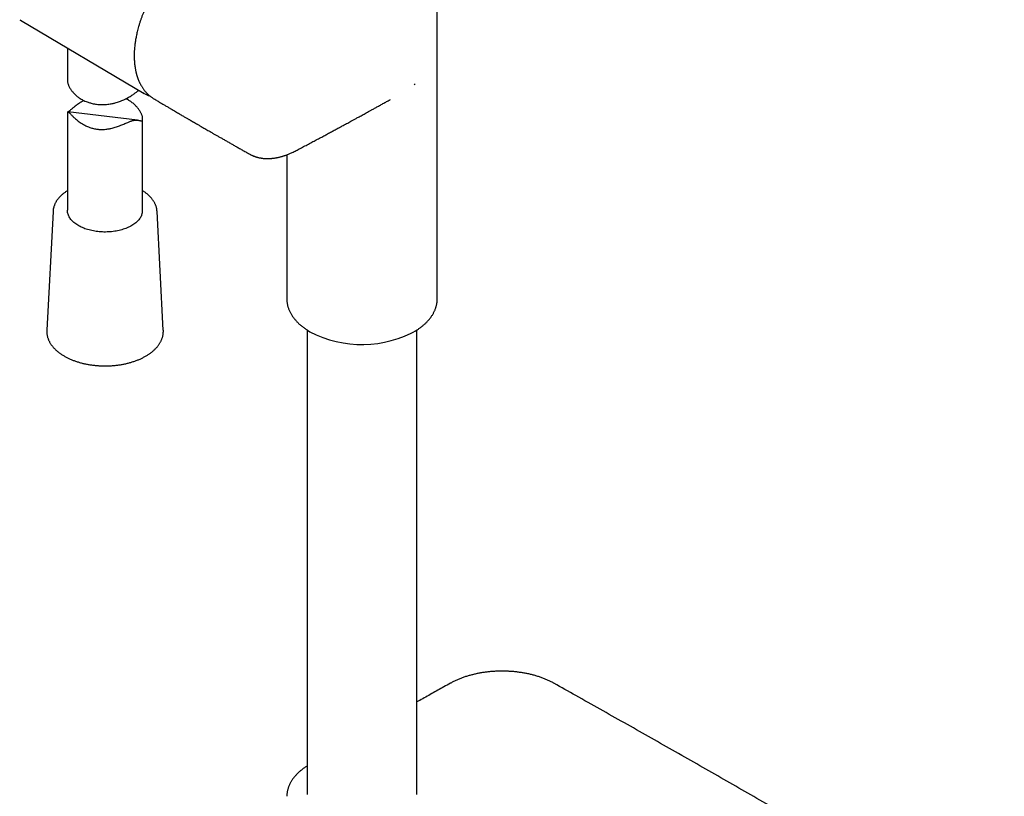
# Model space of a CAD drawing. Header units: millimetres. Extents: x 8 to 937, y 12 to 1913.
# Tile 4 of 28: x 708 to 905, y 394 to 548. Entities that reach past the tile are written whole.
import ezdxf

# ---------------------------------------------------------------- set-up
doc = ezdxf.new("R2010")
doc.units = ezdxf.units.MM

msp = doc.modelspace()

# ---------------------------------------------------------------- linework, layer by layer
at = {"color": 7, "linetype": 'Continuous', "lineweight": 30}
for p, q in [((791.63, 492.8), (791.63, 570.08)), ((708.39, 548.39), (708.53, 548.3)), ((708.53, 548.3), (733.19, 533.71)), ((717.9, 542.76), (717.9, 536.3)), ((787.03, 535.46), (787, 535.48)), ((787.03, 535.46), (787.24, 535.62)), ((735.16, 532.62), (735.14, 532.63)), ((717.9, 530.02), (717.9, 510.41)), ((731.87, 528.39), (717.96, 530.04)), ((732.9, 510.41), (732.9, 528.68)), ((754.24, 521.61), (754.24, 521.61)), ((761.63, 521.47), (761.63, 492.8)), ((715.03, 510.2), (713.78, 486.55)), ((715.03, 510.21), (715.03, 510.2)), ((737.02, 486.55), (735.77, 510.2)), ((735.77, 510.2), (735.77, 510.2)), ((713.78, 486.54), (713.78, 486.55)), ((737.02, 486.55), (737.02, 486.54)), ((765.68, 486.56), (765.68, 393.99)), ((787.58, 393.99), (787.58, 486.56))]:
    msp.add_line(p, q, dxfattribs=at)
at = {"color": 7, "linetype": 'Continuous', "lineweight": 30, "flags": 128}
for points in [[(733.34, 533.63), (733.19, 533.72), (733.04, 533.8)], [(732.74, 509.54), (732.68, 509.36), (732.6, 509.19), (732.5, 509.02), (732.4, 508.86), (732.28, 508.69), (732.15, 508.53), (732.01, 508.37), (731.86, 508.22), (731.7, 508.06), (731.53, 507.92), (731.35, 507.77), (731.15, 507.64), (730.95, 507.5), (730.74, 507.37), (730.52, 507.25), (730.29, 507.13), (730.05, 507.02), (729.81, 506.91), (729.55, 506.81), (729.3, 506.71), (729.03, 506.62), (728.76, 506.54), (728.48, 506.46), (728.19, 506.39), (727.91, 506.33), (727.61, 506.27), (727.32, 506.23), (727.02, 506.18), (726.72, 506.15), (726.41, 506.12), (726.11, 506.1), (725.8, 506.09), (725.49, 506.08), (725.18, 506.08), (724.88, 506.09), (724.57, 506.11), (724.26, 506.13), (723.96, 506.16), (723.66, 506.2), (723.36, 506.24), (723.07, 506.3), (722.78, 506.36), (722.49, 506.42), (722.21, 506.49), (721.93, 506.57), (721.66, 506.66), (721.4, 506.75), (721.14, 506.85), (720.89, 506.95), (720.65, 507.06), (720.42, 507.18), (720.19, 507.3), (719.97, 507.42), (719.76, 507.55), (719.57, 507.69), (719.38, 507.83), (719.2, 507.98), (719.03, 508.12), (718.87, 508.28), (718.73, 508.43), (718.59, 508.59), (718.47, 508.76), (718.36, 508.92), (718.26, 509.09), (718.17, 509.26), (718.09, 509.43), (718.03, 509.61), (717.98, 509.78), (717.94, 509.96), (717.91, 510.14), (717.9, 510.31), (717.9, 510.41)], [(765.86, 486.44), (765.93, 486.4), (766.23, 486.22)]]:
    msp.add_lwpolyline(points, dxfattribs=at)
at = {"color": 7, "linetype": 'Continuous', "lineweight": 30}
for centre, radius, start, end in [((730.3, 510.42), 2.6, 340.137, 359.8264), ((776.59, 506.04), 22.37, 242.4052, 299.6584)]:
    msp.add_arc(centre, radius, start, end, dxfattribs=at)
for points, knots in [([(765.68, 576.33), (765.53, 576.24), (765.14, 576.02), (764.53, 575.65), (763.86, 575.26), (763.22, 574.88), (762.62, 574.53), (762.07, 574.2), (761.56, 573.89), (761.08, 573.6), (760.63, 573.33), (760.21, 573.08), (759.83, 572.86), (759.48, 572.65), (759.16, 572.45), (758.86, 572.28), (758.6, 572.11), (758.35, 571.96), (758.11, 571.82), (757.9, 571.69), (757.7, 571.57), (757.53, 571.47), (757.37, 571.37), (757.24, 571.29), (757.11, 571.22), (756.98, 571.14), (756.83, 571.04), (756.64, 570.93), (756.43, 570.81), (756.2, 570.66), (755.93, 570.5), (755.64, 570.32), (755.31, 570.13), (754.97, 569.92), (754.52, 569.64), (753.95, 569.3), (753.15, 568.8), (752.23, 568.24), (751.19, 567.6), (750.17, 566.97), (749.16, 566.34), (748, 565.63), (746.68, 564.81), (745.51, 564.07), (744.62, 563.52), (744.04, 563.15), (743.47, 562.79), (742.97, 562.47), (742.52, 562.17), (742.13, 561.89), (741.76, 561.61), (741.41, 561.34), (741.11, 561.09), (740.85, 560.86), (740.62, 560.66), (740.38, 560.45), (740.14, 560.23), (739.87, 559.97), (739.55, 559.66), (739.19, 559.3), (738.82, 558.9), (738.43, 558.48), (738.03, 558.01), (737.62, 557.52), (737.17, 556.95), (736.7, 556.33), (736.22, 555.66), (735.76, 554.97), (735.31, 554.26), (734.88, 553.54), (734.5, 552.86), (734.17, 552.24), (733.89, 551.67), (733.62, 551.1), (733.36, 550.52), (733.11, 549.94), (732.87, 549.36), (732.66, 548.79), (732.46, 548.21), (732.27, 547.64), (732.1, 547.06), (731.95, 546.52), (731.82, 546), (731.71, 545.52), (731.61, 545.07), (731.54, 544.67), (731.47, 544.29), (731.41, 543.92), (731.36, 543.52), (731.31, 543.1), (731.28, 542.73), (731.25, 542.42), (731.24, 542.21), (731.23, 542.02), (731.22, 541.87), (731.22, 541.75), (731.22, 541.65), (731.21, 541.54), (731.21, 541.41), (731.21, 541.24), (731.21, 541.06), (731.21, 540.86), (731.22, 540.65), (731.23, 540.44), (731.24, 540.22), (731.26, 539.98), (731.28, 539.73), (731.3, 539.5), (731.33, 539.28), (731.36, 539.08), (731.39, 538.87), (731.42, 538.67), (731.46, 538.46), (731.5, 538.24), (731.54, 538.05), (731.58, 537.89), (731.61, 537.76), (731.65, 537.63), (731.68, 537.49), (731.72, 537.37), (731.75, 537.26), (731.78, 537.18), (731.79, 537.12), (731.81, 537.06), (731.84, 536.99), (731.87, 536.88), (731.92, 536.75), (731.97, 536.61), (732.03, 536.45), (732.1, 536.29), (732.17, 536.11), (732.25, 535.93), (732.34, 535.75), (732.44, 535.56), (732.54, 535.37), (732.65, 535.18), (732.77, 534.98), (732.91, 534.77), (733.06, 534.55), (733.22, 534.34), (733.37, 534.15), (733.49, 534.01), (733.58, 533.92), (733.62, 533.87), (733.67, 533.82), (733.71, 533.78), (733.75, 533.74), (733.79, 533.69), (733.85, 533.63), (733.93, 533.56), (734.03, 533.46), (734.16, 533.35), (734.31, 533.22), (734.48, 533.08), (734.68, 532.93), (734.9, 532.78), (735.06, 532.68), (735.14, 532.63)], [0, 0, 0, 0, 0.008988, 0.022721, 0.035815, 0.048269, 0.060083, 0.070637, 0.080621, 0.090036, 0.098882, 0.107158, 0.114471, 0.121273, 0.127565, 0.133346, 0.138616, 0.143375, 0.148027, 0.152252, 0.156083, 0.159519, 0.16256, 0.165206, 0.167458, 0.169911, 0.172915, 0.176473, 0.180586, 0.185253, 0.190475, 0.196252, 0.202583, 0.209387, 0.216213, 0.229489, 0.242588, 0.263478, 0.283903, 0.303862, 0.323591, 0.343594, 0.37209, 0.40116, 0.412751, 0.424391, 0.435533, 0.44609, 0.454155, 0.461866, 0.469193, 0.476077, 0.482524, 0.487289, 0.491808, 0.496434, 0.50131, 0.506437, 0.51342, 0.52082, 0.528639, 0.536882, 0.545554, 0.554688, 0.56428, 0.575684, 0.587115, 0.598541, 0.609988, 0.621479, 0.633012, 0.641688, 0.650386, 0.659105, 0.667844, 0.676602, 0.685378, 0.693984, 0.702244, 0.711277, 0.719886, 0.728065, 0.735808, 0.74311, 0.749967, 0.756396, 0.761641, 0.767343, 0.7735, 0.78011, 0.787171, 0.791044, 0.794488, 0.797496, 0.800071, 0.801789, 0.803267, 0.804974, 0.807077, 0.809793, 0.812957, 0.816295, 0.81972, 0.823233, 0.826831, 0.831183, 0.83553, 0.839517, 0.84312, 0.846907, 0.850414, 0.854081, 0.857916, 0.861918, 0.866236, 0.868504, 0.870901, 0.873428, 0.876086, 0.878633, 0.880686, 0.882293, 0.883454, 0.884213, 0.885779, 0.887884, 0.890528, 0.893714, 0.896964, 0.900422, 0.904074, 0.907923, 0.911973, 0.916219, 0.920319, 0.924078, 0.929246, 0.934503, 0.939979, 0.945498, 0.950588, 0.955223, 0.956801, 0.958256, 0.959589, 0.9608, 0.961892, 0.963196, 0.964941, 0.967127, 0.970167, 0.973784, 0.977977, 0.982748, 0.988095, 0.994021, 1, 1, 1, 1]), ([(717.9, 536.3), (717.9, 536.28), (717.9, 536.2), (717.92, 536.04), (717.96, 535.81), (718.02, 535.6), (718.1, 535.38), (718.2, 535.15), (718.33, 534.88), (718.49, 534.62), (718.65, 534.38), (718.81, 534.17), (718.97, 533.96), (719.18, 533.73), (719.43, 533.48), (719.71, 533.23), (719.97, 533.02), (720.22, 532.84), (720.49, 532.67), (720.81, 532.47), (721.2, 532.27), (721.61, 532.09), (721.99, 531.95), (722.33, 531.84), (722.66, 531.74), (723.05, 531.65), (723.5, 531.57), (723.95, 531.52), (724.37, 531.49), (724.73, 531.48), (725.08, 531.48), (725.48, 531.49), (725.94, 531.54), (726.39, 531.6), (726.79, 531.67), (727.14, 531.75), (727.48, 531.84), (727.87, 531.95), (728.3, 532.1), (728.72, 532.26), (729.09, 532.42), (729.4, 532.57), (729.7, 532.72), (730.04, 532.91), (730.41, 533.12), (730.76, 533.34), (731.05, 533.54), (731.32, 533.72), (731.56, 533.9), (731.79, 534.07), (731.99, 534.22), (732.1, 534.3), (732.14, 534.33)], [0, 0, 0, 0, 0.006146, 0.027414, 0.048957, 0.070625, 0.084633, 0.105834, 0.127123, 0.148664, 0.170285, 0.184819, 0.199087, 0.220643, 0.242269, 0.264115, 0.286034, 0.300756, 0.316315, 0.339865, 0.363513, 0.387466, 0.411526, 0.427721, 0.442783, 0.46558, 0.488472, 0.511656, 0.534939, 0.550607, 0.565332, 0.587604, 0.609963, 0.632582, 0.655289, 0.670556, 0.685596, 0.708338, 0.731165, 0.754249, 0.77742, 0.792997, 0.808549, 0.8321, 0.855753, 0.879744, 0.903863, 0.920126, 0.941452, 0.962902, 0.984637, 1, 1, 1, 1]), ([(721.19, 532.28), (721.15, 532.26), (721.03, 532.2), (720.78, 532.06), (720.45, 531.86), (720.1, 531.64), (719.77, 531.41), (719.49, 531.2), (719.25, 531.01), (719.03, 530.83), (718.81, 530.65), (718.61, 530.48), (718.44, 530.33), (718.29, 530.2), (718.17, 530.11), (718.09, 530.05), (718.06, 530.03), (718.05, 530.03)], [0, 0, 0, 0, 0.0242789, 0.0774005, 0.1578433, 0.2386345, 0.3205785, 0.4029595, 0.4585099, 0.5313501, 0.6046165, 0.6788558, 0.7536586, 0.8265898, 0.9001242, 0.9749038, 1, 1, 1, 1]), ([(723.89, 526.57), (723.98, 526.56), (724.23, 526.54), (724.62, 526.52), (725.08, 526.52), (725.53, 526.56), (725.94, 526.61), (726.29, 526.67), (726.63, 526.74), (727.02, 526.83), (727.45, 526.96), (727.88, 527.1), (728.26, 527.23), (728.62, 527.38), (728.97, 527.52), (729.36, 527.69), (729.73, 527.85), (730.07, 527.99), (730.35, 528.11), (730.6, 528.2), (730.84, 528.28), (731.06, 528.34), (731.26, 528.38), (731.44, 528.4), (731.62, 528.4), (731.78, 528.4), (731.94, 528.38), (732.09, 528.35), (732.23, 528.32), (732.36, 528.29), (732.47, 528.26), (732.57, 528.25), (732.67, 528.25), (732.75, 528.27), (732.81, 528.33), (732.87, 528.42), (732.9, 528.55), (732.9, 528.71), (732.89, 528.89), (732.84, 529.1), (732.78, 529.33), (732.69, 529.54), (732.6, 529.76), (732.48, 529.98), (732.32, 530.24), (732.15, 530.51), (731.97, 530.74), (731.8, 530.94), (731.61, 531.14), (731.39, 531.37), (731.12, 531.61), (730.83, 531.85), (730.55, 532.05), (730.29, 532.22), (730.01, 532.39), (729.75, 532.53), (729.58, 532.62), (729.53, 532.64)], [0, 0, 0, 0, 0.01371, 0.034475, 0.055335, 0.076477, 0.097711, 0.112003, 0.125712, 0.146432, 0.167225, 0.188236, 0.209321, 0.223489, 0.243981, 0.264563, 0.285365, 0.306311, 0.321786, 0.337353, 0.353136, 0.36905, 0.384519, 0.400094, 0.415839, 0.431644, 0.449967, 0.468366, 0.486795, 0.505372, 0.523971, 0.542733, 0.561538, 0.580455, 0.600214, 0.620128, 0.640375, 0.660792, 0.680533, 0.700411, 0.720547, 0.740799, 0.753892, 0.773708, 0.793607, 0.813741, 0.833949, 0.847534, 0.86087, 0.881018, 0.901232, 0.92165, 0.942138, 0.955898, 0.970441, 0.992453, 1, 1, 1, 1]), ([(733.35, 533.63), (733.41, 533.59), (733.54, 533.52), (733.76, 533.41), (734.01, 533.3), (734.21, 533.23), (734.33, 533.19), (734.36, 533.17)], [0, 0, 0, 0, 0.181522, 0.422477, 0.663496, 0.90465, 1, 1, 1, 1]), ([(735.16, 532.62), (735.22, 532.59), (735.49, 532.43), (735.96, 532.14), (736.59, 531.77), (737.18, 531.42), (737.75, 531.09), (738.28, 530.77), (738.77, 530.48), (739.22, 530.22), (739.64, 529.98), (740.02, 529.75), (740.39, 529.54), (740.72, 529.34), (741.03, 529.16), (741.32, 528.99), (741.57, 528.84), (741.8, 528.71), (742.01, 528.59), (742.2, 528.48), (742.36, 528.38), (742.51, 528.3), (742.66, 528.21), (742.79, 528.13), (742.91, 528.06), (743.02, 528), (743.11, 527.95), (743.2, 527.9), (743.3, 527.84), (743.43, 527.76), (743.6, 527.67), (743.8, 527.55), (744.03, 527.42), (744.3, 527.26), (744.6, 527.09), (744.93, 526.89), (745.3, 526.68), (745.69, 526.46), (746.12, 526.21), (746.57, 525.95), (747.06, 525.67), (747.56, 525.38), (748.1, 525.07), (748.67, 524.75), (749.28, 524.41), (749.91, 524.05), (750.55, 523.68), (751.2, 523.31), (751.87, 522.94), (752.55, 522.55), (753.27, 522.15), (753.83, 521.83), (754.16, 521.65), (754.23, 521.61)], [0, 0, 0, 0, 0.008387, 0.042862, 0.075766, 0.107099, 0.13686, 0.165049, 0.191667, 0.214687, 0.236386, 0.256764, 0.275822, 0.293559, 0.309976, 0.324697, 0.338165, 0.35038, 0.361343, 0.371052, 0.379509, 0.387004, 0.394986, 0.40215, 0.408496, 0.414023, 0.418732, 0.422757, 0.427938, 0.434859, 0.443522, 0.454016, 0.46628, 0.480312, 0.496114, 0.513685, 0.532664, 0.55335, 0.575742, 0.599841, 0.624839, 0.651442, 0.67965, 0.709462, 0.740879, 0.773901, 0.808527, 0.841677, 0.876176, 0.912022, 0.949217, 0.987761, 1, 1, 1, 1]), ([(754.24, 521.6), (754.3, 521.57), (754.41, 521.51), (754.59, 521.42), (754.76, 521.34), (754.94, 521.26), (755.11, 521.2), (755.26, 521.14), (755.39, 521.1), (755.5, 521.06), (755.59, 521.03), (755.68, 521.01), (755.78, 520.98), (755.89, 520.95), (756.04, 520.91), (756.22, 520.88), (756.44, 520.83), (756.68, 520.8), (756.9, 520.77), (757.08, 520.75), (757.21, 520.74), (757.33, 520.73), (757.42, 520.73), (757.51, 520.73), (757.61, 520.72), (757.74, 520.72), (757.87, 520.72), (758.02, 520.72), (758.19, 520.73), (758.34, 520.74), (758.49, 520.75), (758.62, 520.76), (758.75, 520.77), (758.9, 520.78), (759.05, 520.8), (759.21, 520.83), (759.38, 520.85), (759.52, 520.88), (759.64, 520.9), (759.71, 520.91), (759.77, 520.92), (759.82, 520.93), (759.88, 520.95), (759.97, 520.97), (760.11, 521), (760.3, 521.04), (760.5, 521.1), (760.69, 521.15), (760.88, 521.21), (761.08, 521.27), (761.3, 521.35), (761.54, 521.43), (761.81, 521.53), (762.09, 521.65), (762.39, 521.78), (762.72, 521.93), (763.08, 522.1), (763.48, 522.3), (763.89, 522.52), (764.32, 522.74), (764.93, 523.06), (765.7, 523.48), (766.62, 523.97), (767.51, 524.44), (768.37, 524.9), (769.18, 525.33), (769.96, 525.75), (770.71, 526.15), (771.44, 526.55), (772.16, 526.94), (772.93, 527.35), (773.76, 527.8), (774.44, 528.17), (774.9, 528.43), (775.18, 528.57), (775.46, 528.73), (775.76, 528.89), (776.09, 529.07), (776.45, 529.27), (776.85, 529.49), (777.27, 529.72), (777.71, 529.96), (778.18, 530.22), (778.71, 530.51), (779.3, 530.84), (779.95, 531.2), (780.64, 531.58), (781.33, 531.97), (781.9, 532.28), (782.22, 532.46), (782.32, 532.52)], [0, 0, 0, 0, 0.006617, 0.013914, 0.021461, 0.029267, 0.036905, 0.043569, 0.049245, 0.053583, 0.057152, 0.060816, 0.064862, 0.069289, 0.074098, 0.081955, 0.090482, 0.099673, 0.109512, 0.115359, 0.120368, 0.124541, 0.127881, 0.13064, 0.134712, 0.13927, 0.14431, 0.149835, 0.155852, 0.162565, 0.166901, 0.171519, 0.176419, 0.181602, 0.187069, 0.19282, 0.198856, 0.204578, 0.207966, 0.210583, 0.212439, 0.214145, 0.216072, 0.218219, 0.224155, 0.230714, 0.23797, 0.244602, 0.250594, 0.257972, 0.265653, 0.274031, 0.283097, 0.292844, 0.303262, 0.314337, 0.327257, 0.34092, 0.355302, 0.37038, 0.385481, 0.418384, 0.450397, 0.481521, 0.511738, 0.539612, 0.566665, 0.592952, 0.61865, 0.643769, 0.668308, 0.699812, 0.730304, 0.739678, 0.748967, 0.75875, 0.769329, 0.780706, 0.793642, 0.807474, 0.822202, 0.837827, 0.854347, 0.871763, 0.893439, 0.916359, 0.940522, 0.965927, 0.98966, 1, 1, 1, 1]), ([(717.9, 530.02), (717.9, 530.02), (717.9, 530.03), (717.92, 530.04), (717.95, 530.04), (718, 530.03), (718.06, 530), (718.14, 529.95), (718.24, 529.87), (718.36, 529.76), (718.5, 529.62), (718.67, 529.46), (718.85, 529.27), (719.03, 529.09), (719.2, 528.93), (719.41, 528.74), (719.69, 528.49), (720.06, 528.19), (720.46, 527.9), (720.89, 527.62), (721.32, 527.38), (721.72, 527.18), (722.06, 527.03), (722.4, 526.91), (722.74, 526.8), (723.11, 526.7), (723.49, 526.62), (723.75, 526.59), (723.89, 526.57)], [0, 0, 0, 0, 0.0343997, 0.0706595, 0.1069778, 0.1434375, 0.1790794, 0.2149103, 0.2512714, 0.2880078, 0.323696, 0.3597176, 0.3963279, 0.4331828, 0.4583233, 0.4834651, 0.5341284, 0.5854558, 0.6370708, 0.6900714, 0.743365, 0.7837725, 0.8243222, 0.8515603, 0.8884152, 0.9253932, 0.9626293, 1, 1, 1, 1]), ([(717.9, 514.3), (717.89, 514.3), (717.81, 514.25), (717.65, 514.14), (717.42, 513.99), (717.21, 513.83), (717, 513.66), (716.8, 513.49), (716.61, 513.32), (716.43, 513.14), (716.26, 512.96), (716.1, 512.77), (715.95, 512.58), (715.81, 512.39), (715.69, 512.2), (715.57, 512), (715.46, 511.8), (715.37, 511.6), (715.29, 511.4), (715.22, 511.2), (715.16, 510.99), (715.11, 510.78), (715.07, 510.58), (715.05, 510.39), (715.04, 510.26), (715.03, 510.21)], [0, 0, 0, 0, 0.002837, 0.04941, 0.095985, 0.142554, 0.189108, 0.235637, 0.282128, 0.328566, 0.374938, 0.421225, 0.467411, 0.513477, 0.559406, 0.605183, 0.650793, 0.696228, 0.741483, 0.786559, 0.83146, 0.8762, 0.920797, 0.965275, 1, 1, 1, 1]), ([(735.76, 510.2), (735.76, 510.24), (735.76, 510.35), (735.74, 510.53), (735.7, 510.74), (735.66, 510.94), (735.6, 511.15), (735.53, 511.35), (735.45, 511.55), (735.36, 511.75), (735.26, 511.95), (735.15, 512.14), (735.02, 512.34), (734.89, 512.53), (734.75, 512.71), (734.59, 512.9), (734.43, 513.08), (734.25, 513.26), (734.06, 513.43), (733.87, 513.6), (733.67, 513.77), (733.45, 513.93), (733.23, 514.09), (733.05, 514.21), (732.93, 514.28), (732.9, 514.3)], [0, 0, 0, 0, 0.026761, 0.070981, 0.115244, 0.159582, 0.204023, 0.248592, 0.29331, 0.33819, 0.383242, 0.428467, 0.473864, 0.519426, 0.565142, 0.610997, 0.656977, 0.703064, 0.749241, 0.795493, 0.841803, 0.888157, 0.934544, 0.980953, 1, 1, 1, 1]), ([(761.63, 492.8), (761.63, 492.75), (761.63, 492.62), (761.64, 492.41), (761.66, 492.15), (761.7, 491.9), (761.75, 491.65), (761.8, 491.39), (761.87, 491.14), (761.96, 490.88), (762.05, 490.63), (762.16, 490.38), (762.27, 490.13), (762.41, 489.88), (762.55, 489.63), (762.7, 489.39), (762.87, 489.14), (763.05, 488.9), (763.24, 488.67), (763.44, 488.43), (763.66, 488.2), (763.88, 487.97), (764.12, 487.75), (764.37, 487.53), (764.62, 487.32), (764.88, 487.12), (765.14, 486.93), (765.4, 486.74), (765.67, 486.56), (765.91, 486.41), (766.06, 486.32), (766.12, 486.29)], [0, 0, 0, 0, 0.018579, 0.052269, 0.086076, 0.120023, 0.154132, 0.188423, 0.222914, 0.257621, 0.292557, 0.327733, 0.363154, 0.398823, 0.434738, 0.470895, 0.507285, 0.543896, 0.580716, 0.617728, 0.654914, 0.692257, 0.72974, 0.767344, 0.805053, 0.838938, 0.8767, 0.910618, 0.944544, 0.978472, 1, 1, 1, 1]), ([(787.23, 486.34), (787.3, 486.39), (787.47, 486.49), (787.73, 486.65), (787.99, 486.83), (788.24, 487.01), (788.49, 487.2), (788.73, 487.39), (788.96, 487.59), (789.19, 487.79), (789.4, 488), (789.61, 488.2), (789.8, 488.42), (789.99, 488.63), (790.17, 488.85), (790.34, 489.07), (790.5, 489.3), (790.65, 489.53), (790.79, 489.76), (790.91, 489.99), (791.03, 490.23), (791.14, 490.47), (791.24, 490.71), (791.33, 490.95), (791.4, 491.2), (791.47, 491.45), (791.52, 491.69), (791.57, 491.94), (791.6, 492.19), (791.62, 492.44), (791.63, 492.65), (791.63, 492.77), (791.63, 492.8)], [0, 0, 0, 0, 0.028115, 0.062589, 0.097085, 0.1316, 0.166127, 0.200661, 0.235197, 0.269729, 0.304249, 0.338751, 0.373227, 0.407669, 0.442072, 0.476427, 0.510729, 0.544971, 0.57915, 0.613264, 0.64731, 0.681292, 0.715212, 0.749077, 0.782896, 0.81668, 0.850444, 0.884204, 0.917979, 0.951788, 0.985655, 1, 1, 1, 1]), ([(713.78, 486.54), (713.78, 486.48), (713.77, 486.36), (713.77, 486.16), (713.79, 485.94), (713.81, 485.73), (713.85, 485.51), (713.9, 485.29), (713.96, 485.08), (714.03, 484.87), (714.11, 484.65), (714.2, 484.44), (714.3, 484.23), (714.42, 484.03), (714.54, 483.82), (714.68, 483.62), (714.83, 483.42), (714.98, 483.22), (715.15, 483.03), (715.33, 482.84), (715.52, 482.65), (715.71, 482.47), (715.92, 482.29), (716.14, 482.11), (716.36, 481.94), (716.6, 481.78), (716.84, 481.61), (717.09, 481.46), (717.35, 481.3), (717.62, 481.16), (717.9, 481.02), (718.18, 480.88), (718.47, 480.75), (718.76, 480.62), (719.06, 480.5), (719.37, 480.39), (719.69, 480.28), (720.01, 480.18), (720.33, 480.08), (720.66, 479.99), (720.99, 479.91), (721.33, 479.83), (721.67, 479.76), (722.02, 479.69), (722.37, 479.63), (722.71, 479.58), (722.96, 479.55), (723.08, 479.54), (723.09, 479.54)], [0, 0, 0, 0, 0.015568, 0.037221, 0.058869, 0.080524, 0.102198, 0.123904, 0.145655, 0.16746, 0.189327, 0.211261, 0.233268, 0.255347, 0.277499, 0.299721, 0.322008, 0.344357, 0.36676, 0.389211, 0.411703, 0.43423, 0.456786, 0.479364, 0.50196, 0.524568, 0.547185, 0.569806, 0.592429, 0.61505, 0.637669, 0.660283, 0.682891, 0.705492, 0.728087, 0.750674, 0.773254, 0.795826, 0.81839, 0.840948, 0.863498, 0.886042, 0.90858, 0.931112, 0.953639, 0.976162, 0.997493, 1, 1, 1, 1]), ([(723.09, 479.54), (723.16, 479.53), (723.34, 479.51), (723.64, 479.48), (724, 479.45), (724.36, 479.43), (724.72, 479.41), (725.08, 479.4), (725.44, 479.4), (725.81, 479.4), (726.17, 479.41), (726.53, 479.43), (726.89, 479.45), (727.25, 479.49), (727.6, 479.52), (727.96, 479.57), (728.31, 479.62), (728.66, 479.67), (729.01, 479.74), (729.35, 479.81), (729.69, 479.88), (730.02, 479.96), (730.36, 480.05), (730.68, 480.15), (731, 480.25), (731.32, 480.35), (731.63, 480.46), (731.93, 480.58), (732.23, 480.7), (732.52, 480.83), (732.81, 480.97), (733.08, 481.11), (733.35, 481.25), (733.62, 481.4), (733.87, 481.56), (734.12, 481.72), (734.36, 481.89), (734.59, 482.05), (734.81, 482.23), (735.02, 482.41), (735.22, 482.59), (735.41, 482.78), (735.59, 482.97), (735.76, 483.16), (735.93, 483.36), (736.08, 483.56), (736.22, 483.76), (736.35, 483.97), (736.47, 484.17), (736.57, 484.39), (736.67, 484.6), (736.75, 484.81), (736.83, 485.03), (736.89, 485.24), (736.94, 485.46), (736.98, 485.68), (737.01, 485.89), (737.02, 486.11), (737.03, 486.33), (737.02, 486.47), (737.02, 486.54)], [0, 0, 0, 0, 0.009231, 0.026697, 0.044161, 0.061623, 0.079084, 0.096544, 0.114004, 0.131464, 0.148924, 0.166384, 0.183846, 0.20131, 0.218775, 0.236243, 0.253714, 0.271189, 0.288667, 0.306149, 0.323636, 0.341128, 0.358625, 0.376128, 0.393637, 0.411152, 0.428674, 0.446203, 0.463738, 0.481279, 0.498827, 0.516382, 0.533941, 0.551506, 0.569074, 0.586645, 0.604217, 0.621786, 0.639351, 0.656908, 0.674453, 0.691984, 0.709494, 0.726979, 0.744434, 0.761853, 0.77923, 0.796562, 0.813843, 0.831069, 0.848237, 0.865348, 0.8824, 0.899396, 0.91634, 0.933238, 0.950096, 0.966925, 0.983732, 1, 1, 1, 1]), ([(804.56, 418.57), (804.42, 418.57), (804.22, 418.57), (803.92, 418.56), (803.67, 418.56), (803.37, 418.55), (803.06, 418.53), (802.73, 418.51), (802.39, 418.48), (802.05, 418.45), (801.7, 418.41), (801.35, 418.37), (800.99, 418.32), (800.63, 418.27), (800.27, 418.21), (799.92, 418.14), (799.56, 418.07), (799.2, 417.99), (798.85, 417.91), (798.5, 417.82), (798.15, 417.73), (797.8, 417.63), (797.46, 417.53), (797.12, 417.42), (796.79, 417.3), (796.46, 417.18), (796.14, 417.06), (795.82, 416.92), (795.5, 416.79), (795.2, 416.65), (794.89, 416.5), (794.6, 416.35), (794.39, 416.24), (794.29, 416.18), (794.28, 416.18)], [0, 0, 0, 0, 0.037956, 0.053089, 0.078245, 0.104335, 0.132307, 0.161492, 0.191624, 0.222489, 0.253933, 0.285844, 0.318138, 0.350748, 0.383624, 0.416725, 0.45002, 0.48348, 0.517085, 0.550816, 0.584659, 0.6186, 0.652628, 0.686735, 0.720912, 0.755153, 0.789451, 0.823801, 0.858199, 0.892641, 0.927122, 0.96164, 0.996192, 1, 1, 1, 1]), ([(814.89, 416.15), (814.86, 416.17), (814.74, 416.24), (814.52, 416.35), (814.22, 416.5), (813.92, 416.65), (813.61, 416.79), (813.3, 416.93), (812.98, 417.06), (812.65, 417.18), (812.32, 417.3), (811.99, 417.42), (811.65, 417.53), (811.3, 417.64), (810.95, 417.74), (810.6, 417.83), (810.24, 417.92), (809.88, 418), (809.52, 418.08), (809.15, 418.15), (808.78, 418.22), (808.41, 418.28), (808.03, 418.33), (807.66, 418.38), (807.28, 418.43), (806.91, 418.47), (806.53, 418.5), (806.16, 418.52), (805.81, 418.54), (805.49, 418.56), (805.21, 418.56), (804.91, 418.57), (804.69, 418.57), (804.56, 418.57)], [0, 0, 0, 0, 0.010072, 0.044323, 0.078566, 0.1128, 0.147023, 0.181236, 0.215437, 0.249625, 0.283801, 0.317962, 0.352109, 0.386241, 0.420355, 0.454452, 0.488528, 0.522581, 0.556609, 0.590606, 0.624566, 0.65848, 0.692336, 0.726114, 0.759781, 0.793286, 0.826531, 0.859318, 0.89117, 0.920569, 0.943821, 0.964868, 1, 1, 1, 1]), ([(794.28, 416.18), (793.83, 415.93), (792.57, 415.23), (790.52, 414.08), (788.74, 413.08), (787.76, 412.53), (787.58, 412.43)], [0, 0, 0, 0, 0.202103, 0.559933, 0.917767, 1, 1, 1, 1]), ([(904.67, 364.32), (903.23, 365.18), (900.23, 366.97), (895.65, 369.68), (890.93, 372.47), (886.21, 375.25), (881.48, 378.03), (876.74, 380.8), (872, 383.57), (867.25, 386.33), (862.48, 389.09), (857.71, 391.84), (852.94, 394.59), (848.15, 397.33), (843.36, 400.07), (838.55, 402.81), (833.74, 405.54), (828.93, 408.26), (824.1, 410.98), (819.42, 413.61), (816.35, 415.33), (814.89, 416.15)], [0, 0, 0, 0, 0.048898, 0.102018, 0.155139, 0.208259, 0.26138, 0.314501, 0.367622, 0.420743, 0.473864, 0.526986, 0.580107, 0.633229, 0.686351, 0.739473, 0.792595, 0.845718, 0.89884, 0.951963, 1, 1, 1, 1]), ([(765.68, 399.66), (765.64, 399.63), (765.5, 399.55), (765.29, 399.4), (765.03, 399.23), (764.79, 399.04), (764.55, 398.86), (764.32, 398.67), (764.1, 398.47), (763.88, 398.28), (763.68, 398.07), (763.48, 397.87), (763.3, 397.66), (763.12, 397.45), (762.95, 397.24), (762.79, 397.02), (762.64, 396.8), (762.5, 396.58), (762.37, 396.35), (762.26, 396.12), (762.15, 395.89), (762.05, 395.66), (761.96, 395.43), (761.88, 395.19), (761.81, 394.95), (761.76, 394.71), (761.71, 394.47), (761.68, 394.23), (761.65, 393.99), (761.64, 393.79), (761.64, 393.67), (761.64, 393.63)], [0, 0, 0, 0, 0.016978, 0.052656, 0.088357, 0.124077, 0.159814, 0.195567, 0.231332, 0.267108, 0.302891, 0.33868, 0.374471, 0.410263, 0.446054, 0.48184, 0.517621, 0.553396, 0.589165, 0.624928, 0.660687, 0.696445, 0.732208, 0.767983, 0.803776, 0.8396, 0.875464, 0.911383, 0.947372, 0.983446, 1, 1, 1, 1])]:
    msp.add_open_spline(points, degree=3, knots=knots, dxfattribs=at)

doc.saveas('drawing.dxf')
